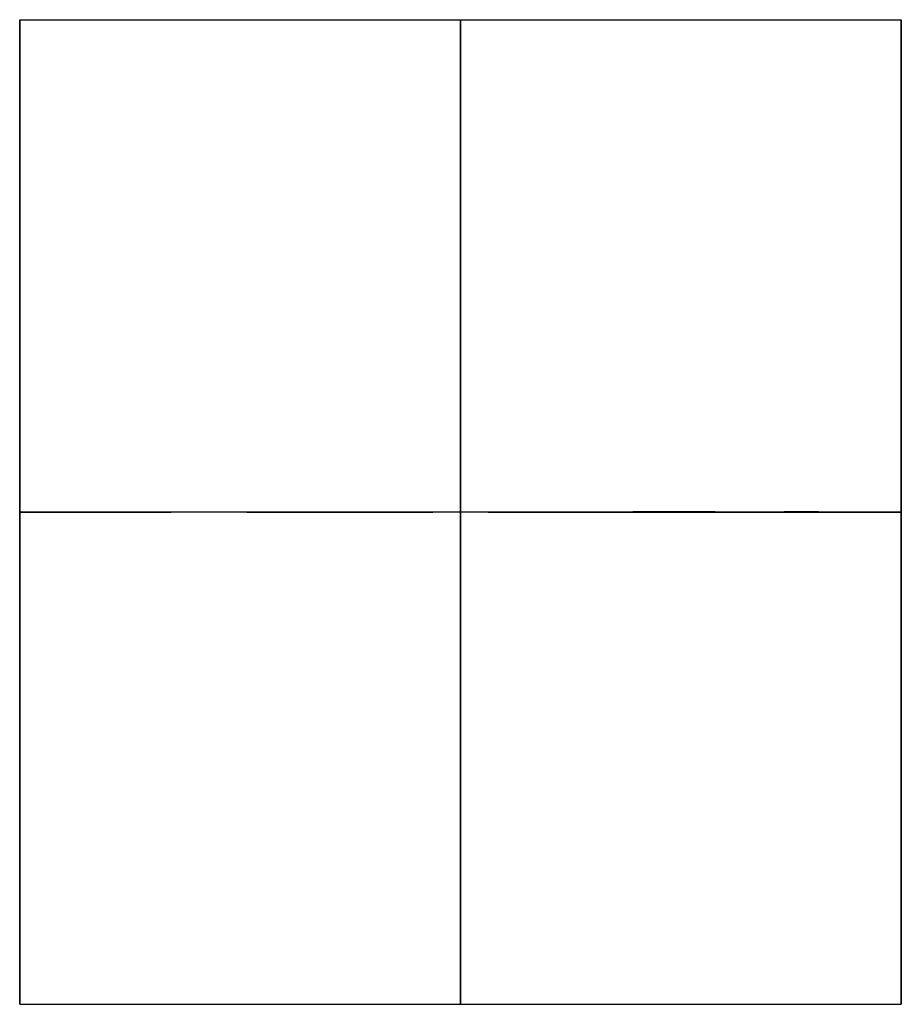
# Model space of a CAD drawing. Header units: millimetres. Extents: x 0 to 322, y -110 to 60.
# Tile 233 of 256: x 278.76 to 281, y -32.25 to -29.75. Entities that reach past the tile are written whole.
import ezdxf

# ---------------------------------------------------------------- set-up
doc = ezdxf.new("R2010")
doc.units = ezdxf.units.MM
doc.layers.add('Layer 01', color=18, linetype='Continuous', true_color=0x000000)

msp = doc.modelspace()

# ---------------------------------------------------------------- linework, layer by layer
at = {"layer": 'Layer 01'}
for p, q in [((278.7613, -29.75, -31), (281, -29.75, -31)), ((278.7613, -32.25, -31), (278.7613, -29.75, -31)), ((278.7613, -29.75, 31), (281, -29.75, 31)), ((278.7613, -32.25, 31), (278.7613, -29.75, 31)), ((281, -29.8447, -30.5227), (281, -32.1553, -31.4773)), ((281, -29.8447, 31.4773), (281, -32.1553, 30.5227)), ((281, -30.5227, -32.1553), (281, -31.4773, -29.8447)), ((281, -30.5227, 29.8447), (281, -31.4773, 32.1553)), ((278.7613, -31, -32.25), (278.7613, -31, -29.75)), ((278.7613, -31, 29.75), (278.7613, -31, 32.25)), ((278.7613, -32.25, -31), (281, -32.25, -31)), ((278.7613, -32.25, 31), (281, -32.25, 31))]:
    msp.add_line(p, q, dxfattribs=at)
at = {"layer": 'Layer 01', "extrusion": (1, 0, 0)}
for centre, start, end in [((-31, -31, 278.7613), 270, 90), ((-31, 31, 278.7613), 270, 90), ((-31, -31, 279.8806), 270, 90), ((-31, 31, 279.8806), 270, 90), ((-31, -31, 278.7613), 90, 270), ((-31, 31, 278.7613), 90, 270), ((-31, -31, 279.8806), 90, 270), ((-31, 31, 279.8806), 90, 270)]:
    msp.add_arc(centre, 1.25, start, end, dxfattribs=at)
at = {"layer": 'Layer 01', "extrusion": (-1, 0, 0)}
for centre, start, end in [((31, -31, -281), 90, 270), ((31, 31, -281), 90, 270), ((31, -31, -281), 270, 90), ((31, 31, -281), 270, 90)]:
    msp.add_arc(centre, 1.25, start, end, dxfattribs=at)
at = {"layer": 'Layer 01'}
for points in [[(278.7613, -31, -29.75), (279.8806, -31, -29.75), (281, -31, -29.75)], [(281, -31, -32.25), (279.8806, -31, -32.25), (278.7613, -31, -32.25)], [(278.7613, -31, 32.25), (279.8806, -31, 32.25), (281, -31, 32.25)], [(281, -31, 29.75), (279.8806, -31, 29.75), (278.7613, -31, 29.75)]]:
    msp.add_open_spline(points, degree=2, dxfattribs=at)

doc.saveas('drawing.dxf')
